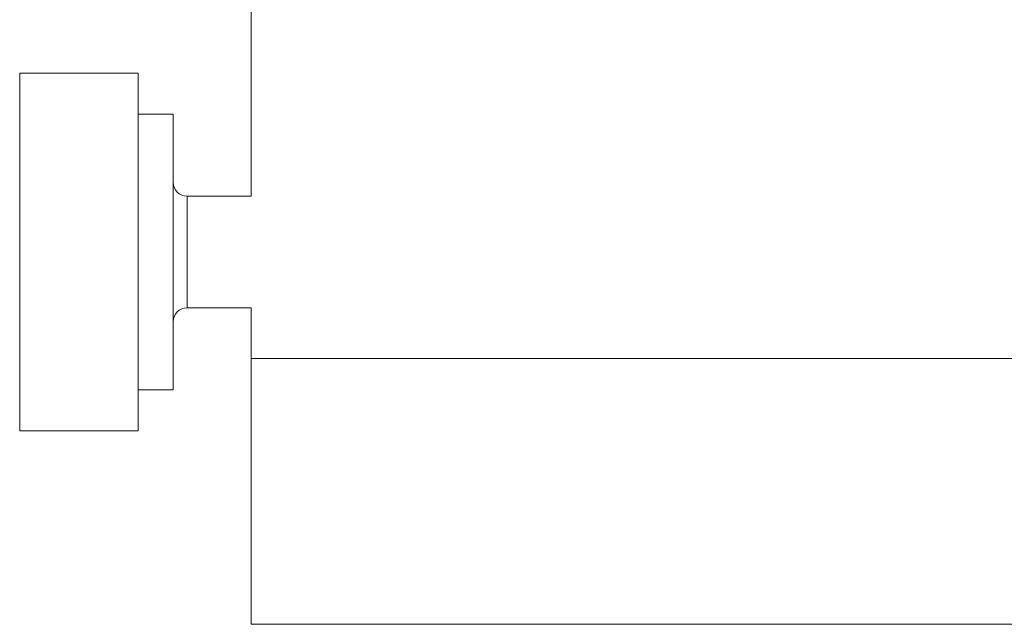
# Model space of a CAD drawing. Header units: inches. Extents: x 0.8 to 21, y 1.2 to 16.5.
# Tile 44 of 88: x 7.8 to 9.2, y 12.2 to 13.1. Entities that reach past the tile are written whole.
import ezdxf

# ---------------------------------------------------------------- set-up
doc = ezdxf.new("R2010")
doc.units = ezdxf.units.IN
doc.header["$MEASUREMENT"] = 0

msp = doc.modelspace()

# ---------------------------------------------------------------- linework, layer by layer
at = {"color": 7, "linetype": 'Continuous', "lineweight": 15}
for p, q in [((8.1387, 13.4001), (8.1387, 12.8212)), ((7.9795, 12.9944), (7.8122, 12.9944)), ((7.8122, 12.9944), (7.8122, 12.6535)), ((7.9795, 12.6535), (7.9795, 12.9944)), ((8.0287, 12.9368), (7.9795, 12.9368)), ((8.0287, 12.9368), (8.0287, 12.6739)), ((8.1387, 12.8212), (8.0484, 12.8212)), ((8.0484, 12.6637), (8.0484, 12.8212)), ((8.0287, 12.6739), (8.0287, 12.5482)), ((8.0484, 12.6637), (8.1387, 12.6637)), ((8.1387, 12.6637), (8.1387, 12.5925)), ((7.8122, 12.6535), (7.8122, 12.4905)), ((7.9795, 12.4905), (7.9795, 12.6535)), ((8.1387, 12.5925), (8.1387, 12.2175)), ((10.2637, 12.5925), (8.1387, 12.5925)), ((7.9795, 12.5482), (8.0287, 12.5482)), ((7.8122, 12.4905), (7.9795, 12.4905)), ((10.2637, 12.2175), (8.1387, 12.2175))]:
    msp.add_line(p, q, dxfattribs=at)
for centre, start, end in [((8.0484, 12.8409), 180, 270), ((8.0484, 12.644), 90, 180)]:
    msp.add_arc(centre, 0.0197, start, end, dxfattribs=at)

doc.saveas('drawing.dxf')
